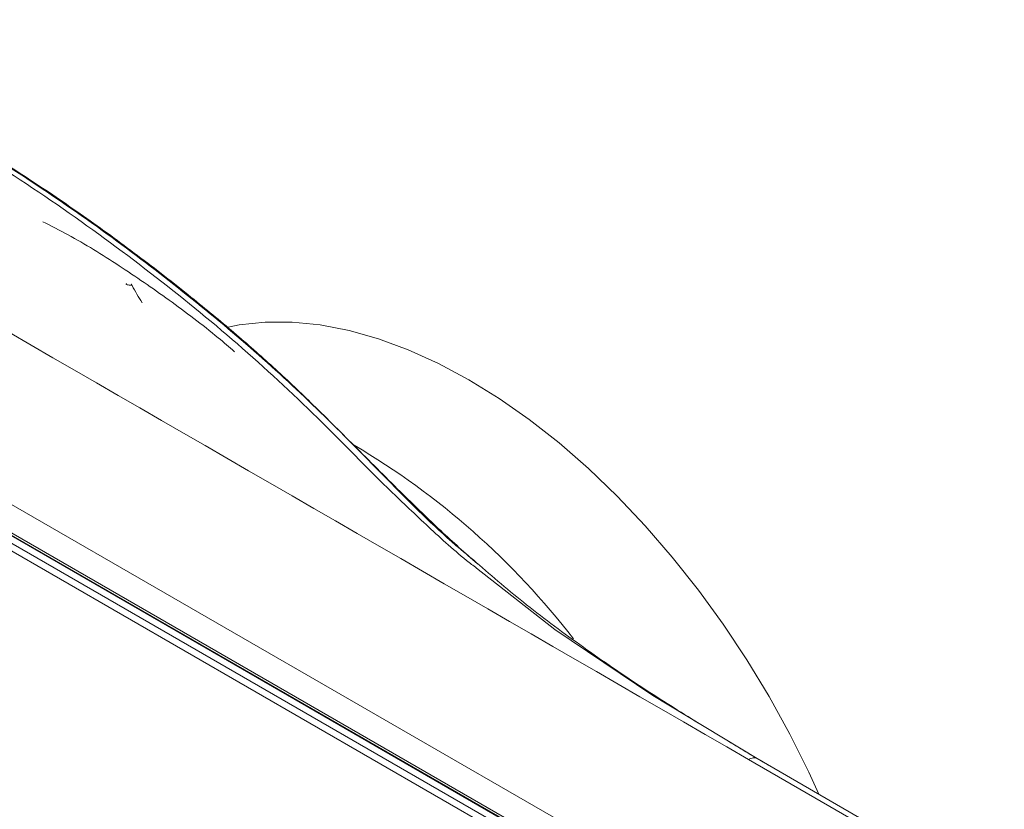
# Model space of a CAD drawing. Header units: millimetres. Extents: x 0 to 1118, y 0 to 864.
# Tile 103 of 156: x 994 to 1023, y 378 to 401. Entities that reach past the tile are written whole.
import ezdxf

# ---------------------------------------------------------------- set-up
doc = ezdxf.new("R2010")
doc.units = ezdxf.units.MM

msp = doc.modelspace()

# ---------------------------------------------------------------- linework, layer by layer
at = {"color": 9, "linetype": 'Continuous', "lineweight": 0}
for p, q in [((923.311, 428.001), (1018.099, 373.281)), ((1017.195, 372.466), (922.394, 427.193)), ((922.95, 427.321), (1017.753, 372.593)), ((1017.752, 372.665), (922.952, 427.392)), ((1022.372, 375.748), (1015.241, 379.864))]:
    msp.add_line(p, q, dxfattribs=at)
at = {"color": 7, "linetype": 'Continuous', "lineweight": 15}
for p, q in [((1017.52, 372.498), (922.719, 427.225)), ((922.96, 427.298), (1017.763, 372.57)), ((1015.491, 379.889), (1022.638, 375.763))]:
    msp.add_line(p, q, dxfattribs=at)
at = {"color": 7, "linetype": 'Continuous', "lineweight": 15, "flags": 128}
for points in [[(1017.272, 378.861), (1016.983, 379.493), (1016.432, 380.599), (1015.835, 381.686), (1015.193, 382.746), (1014.51, 383.776), (1013.789, 384.769), (1013.035, 385.722), (1012.251, 386.628), (1011.441, 387.483), (1010.608, 388.283), (1009.759, 389.024), (1008.896, 389.702), (1008.024, 390.314), (1007.147, 390.856), (1006.271, 391.326), (1005.399, 391.721), (1004.535, 392.04), (1003.686, 392.28), (1002.854, 392.44), (1002.043, 392.52), (1001.259, 392.52), (1000.505, 392.439), (1000.192, 392.379)], [(1007.377, 385.399), (1009.641, 383.629), (1012.473, 381.715), (1015.491, 379.889), (1015.491, 379.889), (1015.491, 379.889)]]:
    msp.add_lwpolyline(points, dxfattribs=at)
at = {"color": 7, "linetype": 'Continuous', "lineweight": 15}
msp.add_arc((992.57, 369.821), 22.206, 37.5479, 59.517, dxfattribs=at)
at = {"color": 9, "linetype": 'Continuous', "lineweight": 0}
msp.add_open_spline([(1015.241, 379.864), (988.423, 395.373), (961.559, 410.856), (934.715, 426.351)], degree=3, dxfattribs=at)
for points, knots in [([(1007.365, 385.568), (1007.167, 385.731), (1006.28, 386.468), (1004.89, 387.861), (1003.112, 389.692), (1001.221, 391.471), (999.167, 393.198), (996.993, 394.875), (994.688, 396.492), (992.248, 398.033), (989.66, 399.486), (987.366, 400.645), (985.915, 401.303), (985.406, 401.533)], [0, 0, 0, 0, 0.028948, 0.130215, 0.231824, 0.333468, 0.435205, 0.537143, 0.638935, 0.740975, 0.8428, 0.944919, 1, 1, 1, 1]), ([(985.762, 401.275), (986.868, 400.745), (989.09, 399.683), (992.192, 397.93), (995.102, 396.057), (997.81, 394.084), (1000.344, 392.032), (1002.661, 389.905), (1004.413, 388.077), (1005.913, 386.66), (1006.755, 385.88), (1007.279, 385.474), (1007.377, 385.399)], [0, 0, 0, 0, 0.122705, 0.246386, 0.370023, 0.494122, 0.617724, 0.74171, 0.86482, 0.92546, 0.986161, 1, 1, 1, 1]), ([(997.409, 393.582), (997.37, 393.588), (997.332, 393.594), (997.294, 393.6), (997.274, 393.604), (997.255, 393.607), (997.236, 393.61)], [0, 0, 0, 0, 0.000757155, 0.000757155, 0.000757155, 0.001139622, 0.001139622, 0.001139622, 0.001139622]), ([(1015.241, 379.864), (1015.287, 379.891), (1015.333, 379.907), (1015.419, 379.915), (1015.458, 379.908), (1015.491, 379.889)], [0, 0, 0, 0, 0.5, 0.5, 1, 1, 1, 1])]:
    msp.add_open_spline(points, degree=3, knots=knots, dxfattribs=at)
at = {"color": 7, "linetype": 'Continuous', "lineweight": 15}
for points, knots in [([(1007.403, 385.523), (1007.044, 385.843), (1006.303, 386.504), (1005.152, 387.625), (1003.939, 388.845), (1002.724, 390.06), (1001.573, 391.159), (1000.422, 392.174), (999.129, 393.246), (997.691, 394.372), (996.127, 395.517), (994.539, 396.6), (992.931, 397.623), (991.313, 398.578), (989.663, 399.481), (987.953, 400.352), (986.543, 401.033), (985.686, 401.415), (985.449, 401.52)], [0, 0, 0, 0, 0.055767, 0.115112, 0.190172, 0.260737, 0.318936, 0.37655, 0.436505, 0.509179, 0.579914, 0.648763, 0.715915, 0.781527, 0.844103, 0.908132, 0.974619, 1, 1, 1, 1]), ([(1000.377, 391.666), (1000.22, 391.8), (999.595, 392.337), (998.478, 393.177), (997.027, 394.174), (995.806, 394.933), (995.071, 395.304), (994.827, 395.428)], [0, 0, 0, 0, 0.0866, 0.345127, 0.604856, 0.868714, 1, 1, 1, 1]), ([(997.254, 393.637), (997.252, 393.635), (997.246, 393.632), (997.24, 393.623), (997.237, 393.614), (997.236, 393.61), (997.236, 393.61)], [0, 0, 0, 0, 0.260285, 0.676616, 0.976261, 1, 1, 1, 1]), ([(997.401, 393.618), (997.401, 393.618), (997.398, 393.619), (997.396, 393.615), (997.397, 393.604), (997.405, 393.589), (997.409, 393.582)], [0, 0, 0, 0, 0.030941, 0.232539, 0.596132, 1, 1, 1, 1]), ([(1013.797, 380.914), (1013.255, 381.252), (1012.111, 381.968), (1010.451, 383.11), (1008.819, 384.31), (1007.843, 385.155), (1007.365, 385.568)], [0, 0, 0, 0, 0.232815, 0.491865, 0.751348, 1, 1, 1, 1]), ([(1015.814, 379.702), (1015.814, 379.702), (1015.424, 379.929), (1015.042, 380.161), (1014.659, 380.392)], [0, 0, 0, 0, 0.000009, 1, 1, 1, 1])]:
    msp.add_open_spline(points, degree=3, knots=knots, dxfattribs=at)
msp.add_open_spline([(997.409, 393.582), (997.502, 393.412), (997.599, 393.246), (997.699, 393.083)], degree=3, dxfattribs=at)

doc.saveas('drawing.dxf')
